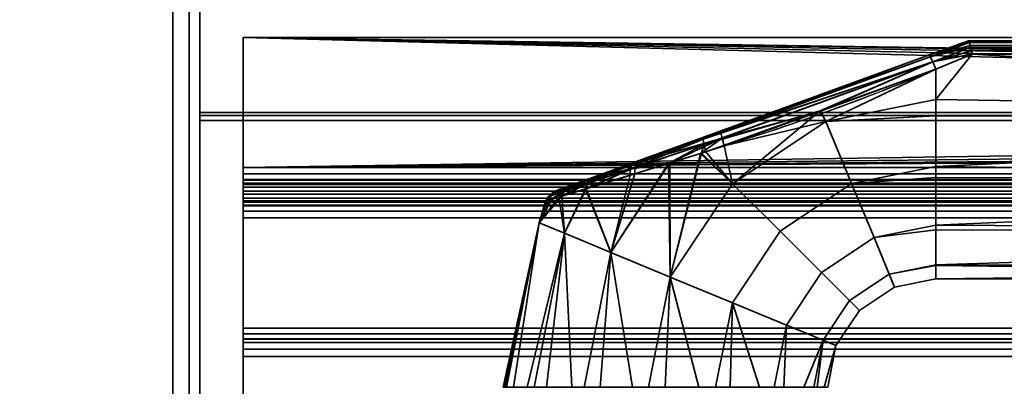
# Model space of a CAD drawing. Header units: millimetres. Extents: x -493 to 6693, y -115 to 135.
# Tile 150 of 256: x -314 to -223, y 39 to 73. Entities that reach past the tile are written whole.
import ezdxf

# ---------------------------------------------------------------- set-up
doc = ezdxf.new("R2010")
doc.units = ezdxf.units.MM
doc.layers.add('151', color=7, linetype='Continuous', true_color=0xffffff)

# ---------------------------------------------------------------- blocks, each defined once
blk = doc.blocks.new('UG_SURFACE_001')
at = {"layer": '151', "color": 252, "linetype": 'Continuous', "lineweight": 35}
for points in [[(492.5, -15, 2200.25), (492.5, 125, 2200.25), (-492.5, 125, 2200.25), (-492.5, -15, 2200.25)], [(-342.5, -15, 2050.25), (-342.5, 125, 2050.25), (342.5, 125, 2050.25), (342.5, -15, 2050.25)]]:
    blk.add_3dface(points, dxfattribs=at)
blk = doc.blocks.new('UG_SURFACE_080')
at = {"layer": '151', "color": 254, "linetype": 'Continuous', "lineweight": 35}
for points in [[(-229.684, 69.659, 1116.438), (-226, 71, 1115.949), (-226, 71, 1092.051), (-229.684, 69.659, 1091.562)], [(-225.93, 70.888, 1116.66), (-225.998, 71, 1116), (-229.684, 69.659, 1116.438)], [(-225.998, 71, 1116), (-226, 71, 1115.949), (-229.684, 69.659, 1116.438)], [(-229.684, 69.659, 1091.562), (-225.998, 71, 1092), (-225.93, 70.888, 1091.34)], [(-229.684, 69.659, 1091.562), (-226, 71, 1092.051), (-225.998, 71, 1092)], [(-131, 71, 1116), (-131, 71, 1092), (-226, 71, 1092.051), (-226, 71, 1115.949)], [(-131, 71, 1092), (-225.998, 71, 1092), (-226, 71, 1092.051)], [(-226, 71, 1115.949), (-225.998, 71, 1116), (-131, 71, 1116)], [(-131, 71, 1116), (-225.998, 71, 1116), (-225.93, 70.888, 1116.66)], [(-225.93, 70.888, 1091.34), (-225.998, 71, 1092), (-131, 71, 1092)], [(-225.93, 70.888, 1116.66), (-225.919, 70.853, 1116.723), (-131, 71, 1116)], [(-131, 71, 1092), (-225.919, 70.853, 1091.277), (-225.93, 70.888, 1091.34)], [(-131, 71, 1116), (-225.919, 70.853, 1116.723), (-225.913, 70.835, 1116.757)], [(-225.913, 70.835, 1091.243), (-225.919, 70.853, 1091.277), (-131, 71, 1092)], [(-225.913, 70.835, 1116.757), (-131, 70.847, 1116.764), (-131, 71, 1116)], [(-131, 71, 1092), (-131, 70.847, 1091.236), (-225.913, 70.835, 1091.243)], [(-225.919, 70.853, 1116.723), (-225.93, 70.888, 1116.66), (-229.684, 69.659, 1116.438)], [(-229.684, 69.659, 1091.562), (-225.93, 70.888, 1091.34), (-225.919, 70.853, 1091.277)], [(-229.684, 69.659, 1116.438), (-229.54, 69.517, 1117.27), (-225.919, 70.853, 1116.723)], [(-225.919, 70.853, 1091.277), (-229.54, 69.517, 1090.73), (-229.684, 69.659, 1091.562)], [(-225.913, 70.835, 1116.757), (-225.919, 70.853, 1116.723), (-229.54, 69.517, 1117.27)], [(-229.54, 69.517, 1090.73), (-225.919, 70.853, 1091.277), (-225.913, 70.835, 1091.243)], [(-225.831, 70.566, 1117.244), (-225.913, 70.835, 1116.757), (-229.54, 69.517, 1117.27)], [(-229.54, 69.517, 1090.73), (-225.913, 70.835, 1091.243), (-225.831, 70.566, 1090.757)], [(-225.794, 70.416, 1117.379), (-225.831, 70.566, 1117.244), (-229.54, 69.517, 1117.27)], [(-229.54, 69.517, 1090.73), (-225.831, 70.566, 1090.757), (-225.794, 70.416, 1090.621)], [(-229.54, 69.517, 1117.27), (-229.297, 69.056, 1117.949), (-225.794, 70.416, 1117.379)], [(-225.794, 70.416, 1090.621), (-229.297, 69.056, 1090.051), (-229.54, 69.517, 1090.73)], [(-225.79, 70.399, 1117.393), (-225.794, 70.416, 1117.379), (-229.297, 69.056, 1117.949)], [(-229.297, 69.056, 1090.051), (-225.794, 70.416, 1090.621), (-225.79, 70.399, 1090.607)], [(-225.711, 70.067, 1117.692), (-225.79, 70.399, 1117.393), (-229.297, 69.056, 1117.949)], [(-229.297, 69.056, 1090.051), (-225.79, 70.399, 1090.607), (-225.711, 70.067, 1090.308)], [(-229.297, 69.056, 1117.949), (-225.65, 69.783, 1117.84), (-225.711, 70.067, 1117.692)], [(-225.711, 70.067, 1090.308), (-225.65, 69.783, 1090.16), (-229.297, 69.056, 1090.051)], [(-131, 70.846, 1116.768), (-131, 70.847, 1116.764), (-225.913, 70.835, 1116.757)], [(-225.831, 70.566, 1090.757), (-225.913, 70.835, 1091.243), (-131, 70.847, 1091.236)], [(-131, 70.846, 1116.768), (-225.913, 70.835, 1116.757), (-225.831, 70.566, 1117.244)], [(-131, 70.847, 1091.236), (-225.794, 70.416, 1090.621), (-225.831, 70.566, 1090.757)], [(-225.831, 70.566, 1117.244), (-225.794, 70.416, 1117.379), (-131, 70.846, 1116.768)], [(-225.79, 70.399, 1090.607), (-225.794, 70.416, 1090.621), (-131, 70.847, 1091.236)], [(-131, 70.846, 1116.768), (-225.794, 70.416, 1117.379), (-225.79, 70.399, 1117.393)], [(-131, 70.847, 1091.236), (-131, 70.846, 1091.232), (-225.79, 70.399, 1090.607)], [(-225.79, 70.399, 1117.393), (-131, 70.415, 1117.411), (-131, 70.846, 1116.768)], [(-131, 70.846, 1091.232), (-131, 70.415, 1090.589), (-225.79, 70.399, 1090.607)], [(-131, 70.41, 1117.419), (-131, 70.415, 1117.411), (-225.79, 70.399, 1117.393)], [(-225.711, 70.067, 1090.308), (-225.79, 70.399, 1090.607), (-131, 70.415, 1090.589)], [(-131, 70.41, 1117.419), (-225.79, 70.399, 1117.393), (-225.711, 70.067, 1117.692)], [(-131, 70.415, 1090.589), (-225.65, 69.783, 1090.16), (-225.711, 70.067, 1090.308)], [(-225.711, 70.067, 1117.692), (-225.65, 69.783, 1117.84), (-131, 70.41, 1117.419)], [(-225.647, 69.769, 1090.154), (-225.65, 69.783, 1090.16), (-131, 70.415, 1090.589)], [(-131, 70.41, 1117.419), (-225.65, 69.783, 1117.84), (-225.647, 69.769, 1117.846)], [(-131, 70.415, 1090.589), (-131, 70.41, 1090.581), (-225.647, 69.769, 1090.154)], [(-225.647, 69.769, 1117.846), (-131, 69.769, 1117.846), (-131, 70.41, 1117.419)], [(-131, 70.41, 1090.581), (-131, 69.769, 1090.154), (-225.647, 69.769, 1090.154)], [(-229.54, 69.517, 1090.73), (-250.513, 61.9, 1091.085), (-250.451, 62.1, 1091.876)], [(-250.513, 61.9, 1091.085), (-229.54, 69.517, 1090.73), (-229.297, 69.056, 1090.051)], [(-250.451, 62.1, 1091.876), (-229.684, 69.659, 1091.562), (-229.54, 69.517, 1090.73)], [(-248.834, 62.689, 1116.361), (-229.684, 69.659, 1116.438), (-229.684, 69.659, 1091.562), (-250.451, 62.1, 1091.876)], [(-229.297, 69.056, 1117.949), (-229.54, 69.517, 1117.27), (-248.864, 62.488, 1117.182)], [(-248.834, 62.689, 1116.361), (-248.864, 62.488, 1117.182), (-229.54, 69.517, 1117.27)], [(-229.54, 69.517, 1117.27), (-229.684, 69.659, 1116.438), (-248.834, 62.689, 1116.361)], [(-225.647, 69.769, 1117.846), (-225.65, 69.783, 1117.84), (-229.297, 69.056, 1117.949)], [(-229.297, 69.056, 1090.051), (-225.65, 69.783, 1090.16), (-225.647, 69.769, 1090.154)], [(-229.297, 69.056, 1117.949), (-229, 68.361, 1118.352), (-225.647, 69.769, 1117.846)], [(-225.647, 69.769, 1090.154), (-229, 68.361, 1089.648), (-229.297, 69.056, 1090.051)], [(-131, 64.025, 1089), (-229, 65.568, 1089.082), (-225.647, 69.769, 1090.154)], [(-229, 65.568, 1089.082), (-229, 68.361, 1089.648), (-225.647, 69.769, 1090.154)], [(-225.647, 69.769, 1117.846), (-229, 65.568, 1118.918), (-131, 64.025, 1119)], [(-225.647, 69.769, 1117.846), (-229, 68.361, 1118.352), (-229, 65.568, 1118.918)], [(-131, 64.025, 1119), (-131, 69.769, 1117.846), (-225.647, 69.769, 1117.846)], [(-225.647, 69.769, 1090.154), (-131, 69.769, 1090.154), (-131, 64.025, 1089)], [(-229.297, 69.056, 1090.051), (-250.449, 61.419, 1090.427), (-250.513, 61.9, 1091.085)], [(-250.449, 61.419, 1090.427), (-229.297, 69.056, 1090.051), (-239.691, 64.529, 1089.831)], [(-248.864, 62.488, 1117.182), (-248.767, 61.986, 1117.857), (-229.297, 69.056, 1117.949)], [(-229.297, 69.056, 1117.949), (-248.767, 61.986, 1117.857), (-239.655, 64.501, 1118.304)], [(-229.297, 69.056, 1090.051), (-229, 68.361, 1089.648), (-239.691, 64.529, 1089.831)], [(-239.167, 63.546, 1089.082), (-239.691, 64.529, 1089.831), (-229, 68.361, 1089.648)], [(-239.655, 64.501, 1118.304), (-229, 68.361, 1118.352), (-229.297, 69.056, 1117.949)], [(-229, 68.361, 1118.352), (-239.655, 64.501, 1118.304), (-239.167, 63.546, 1118.918)], [(-229, 68.361, 1089.648), (-229, 65.568, 1089.082), (-239.167, 63.546, 1089.082)], [(-239.167, 63.546, 1118.918), (-229, 65.568, 1118.918), (-229, 68.361, 1118.352)], [(-239.167, 63.546, 1089.082), (-229, 65.568, 1089.082), (-229, 64.051, 1089.242)], [(-229, 64.051, 1118.758), (-229, 65.568, 1118.918), (-239.167, 63.546, 1118.918)], [(-131, 64.025, 1089), (-229, 64.051, 1089.242), (-229, 65.568, 1089.082)], [(-229, 65.568, 1118.918), (-229, 64.051, 1118.758), (-131, 64.025, 1119)], [(-239.691, 64.529, 1089.831), (-250.272, 60.737, 1090.011), (-250.449, 61.419, 1090.427)], [(-247.786, 57.786, 1089.082), (-250.272, 60.737, 1090.011), (-239.691, 64.529, 1089.831)], [(-248.767, 61.986, 1117.857), (-248.559, 61.275, 1118.263), (-239.655, 64.501, 1118.304)], [(-239.167, 63.546, 1118.918), (-239.655, 64.501, 1118.304), (-248.559, 61.275, 1118.263)], [(-239.691, 64.529, 1089.831), (-239.167, 63.546, 1089.082), (-247.786, 57.786, 1089.082)], [(-239.167, 63.546, 1118.918), (-236.793, 57.815, 1118.266), (-229, 59.365, 1118.266), (-229, 64.051, 1118.758)], [(-229, 64.051, 1089.242), (-229, 59.365, 1089.734), (-236.793, 57.815, 1089.734), (-239.167, 63.546, 1089.082)], [(-131, 64.025, 1119), (-229, 64.051, 1118.758), (-229, 59.365, 1118.266)], [(-229, 59.365, 1089.734), (-229, 64.051, 1089.242), (-131, 64.025, 1089)], [(-229, 59.365, 1118.266), (-131, 58.277, 1117.865), (-131, 64.025, 1119)], [(-131, 64.025, 1089), (-131, 58.277, 1090.135), (-229, 59.365, 1089.734)], [(-248.559, 61.275, 1118.263), (-247.786, 57.786, 1118.918), (-239.167, 63.546, 1118.918)], [(-236.793, 57.815, 1089.734), (-243.4, 53.4, 1089.734), (-247.786, 57.786, 1089.082), (-239.167, 63.546, 1089.082)], [(-239.167, 63.546, 1118.918), (-247.786, 57.786, 1118.918), (-243.4, 53.4, 1118.266), (-236.793, 57.815, 1118.266)], [(-260.598, 58.407, 1111.613), (-256.515, 59.894, 1114.336), (-248.834, 62.689, 1116.361), (-256.899, 59.754, 1093.847)], [(-250.513, 61.9, 1091.085), (-250.449, 61.419, 1090.427), (-257.244, 59.141, 1092.691)], [(-257.244, 59.141, 1092.691), (-257.125, 59.546, 1093.233), (-250.513, 61.9, 1091.085)], [(-250.513, 61.9, 1091.085), (-257.125, 59.546, 1093.233), (-256.899, 59.754, 1093.847)], [(-248.834, 62.689, 1116.361), (-250.451, 62.1, 1091.876), (-256.899, 59.754, 1093.847)], [(-256.899, 59.754, 1093.847), (-250.451, 62.1, 1091.876), (-250.513, 61.9, 1091.085)], [(-248.767, 61.986, 1117.857), (-256.836, 59.278, 1115.516), (-253.592, 59.716, 1116.839)], [(-256.729, 59.687, 1114.964), (-256.836, 59.278, 1115.516), (-248.767, 61.986, 1117.857)], [(-256.515, 59.894, 1114.336), (-256.729, 59.687, 1114.964), (-248.864, 62.488, 1117.182)], [(-248.767, 61.986, 1117.857), (-248.864, 62.488, 1117.182), (-256.729, 59.687, 1114.964)], [(-248.864, 62.488, 1117.182), (-248.834, 62.689, 1116.361), (-256.515, 59.894, 1114.336)], [(-253.592, 59.716, 1116.839), (-250.761, 60.593, 1117.64), (-248.767, 61.986, 1117.857)], [(-250.761, 60.593, 1117.64), (-248.559, 61.275, 1118.263), (-248.767, 61.986, 1117.857)], [(-257.244, 59.141, 1092.691), (-250.449, 61.419, 1090.427), (-253.726, 59.671, 1091.138)], [(-250.651, 60.62, 1090.135), (-253.726, 59.671, 1091.138), (-250.449, 61.419, 1090.427)], [(-248.559, 61.275, 1118.263), (-250.761, 60.593, 1117.64), (-247.786, 57.786, 1118.918)], [(-250.449, 61.419, 1090.427), (-250.272, 60.737, 1090.011), (-250.651, 60.62, 1090.135)], [(-253.546, 49.167, 1089.082), (-253.726, 59.671, 1091.138), (-250.651, 60.62, 1090.135)], [(-250.761, 60.593, 1117.64), (-253.592, 59.716, 1116.839), (-253.546, 49.167, 1118.918)], [(-250.651, 60.62, 1090.135), (-247.786, 57.786, 1089.082), (-253.546, 49.167, 1089.082)], [(-253.546, 49.167, 1118.918), (-247.786, 57.786, 1118.918), (-250.761, 60.593, 1117.64)], [(-247.786, 57.786, 1089.082), (-250.651, 60.62, 1090.135), (-250.272, 60.737, 1090.011)], [(-256.899, 59.754, 1093.847), (-262.619, 57.672, 1109.074), (-260.598, 58.407, 1111.613)], [(-262.619, 57.672, 1109.074), (-256.899, 59.754, 1093.847), (-260.654, 58.387, 1096.441)], [(-261.387, 57.308, 1095.278), (-261.25, 57.795, 1095.602), (-257.244, 59.141, 1092.691)], [(-257.244, 59.141, 1092.691), (-257.241, 58.586, 1092.285), (-261.387, 57.308, 1095.278)], [(-261.325, 57.327, 1112.784), (-256.82, 58.716, 1115.926), (-256.836, 59.278, 1115.516)], [(-256.836, 59.278, 1115.516), (-261.191, 57.815, 1112.458), (-261.325, 57.327, 1112.784)], [(-257.125, 59.546, 1093.233), (-257.244, 59.141, 1092.691), (-261.25, 57.795, 1095.602)], [(-261.25, 57.795, 1095.602), (-260.999, 58.166, 1096.001), (-257.125, 59.546, 1093.233)], [(-260.941, 58.186, 1112.056), (-261.191, 57.815, 1112.458), (-256.836, 59.278, 1115.516)], [(-257.125, 59.546, 1093.233), (-260.999, 58.166, 1096.001), (-260.654, 58.387, 1096.441)], [(-260.598, 58.407, 1111.613), (-260.941, 58.186, 1112.056), (-256.729, 59.687, 1114.964)], [(-256.836, 59.278, 1115.516), (-256.729, 59.687, 1114.964), (-260.941, 58.186, 1112.056)], [(-260.654, 58.387, 1096.441), (-256.899, 59.754, 1093.847), (-257.125, 59.546, 1093.233)], [(-256.729, 59.687, 1114.964), (-256.515, 59.894, 1114.336), (-260.598, 58.407, 1111.613)], [(-259.026, 51.437, 1116.99), (-253.592, 59.716, 1116.839), (-256.82, 58.716, 1115.926)], [(-253.592, 59.716, 1116.839), (-259.026, 51.437, 1116.99), (-253.546, 49.167, 1118.918)], [(-253.546, 49.167, 1089.082), (-259.026, 51.437, 1091.01), (-253.726, 59.671, 1091.138)], [(-257.241, 58.586, 1092.285), (-253.726, 59.671, 1091.138), (-259.026, 51.437, 1091.01)], [(-253.726, 59.671, 1091.138), (-257.241, 58.586, 1092.285), (-257.244, 59.141, 1092.691)], [(-256.836, 59.278, 1115.516), (-256.82, 58.716, 1115.926), (-253.592, 59.716, 1116.839)], [(-236.793, 57.815, 1089.734), (-229, 59.365, 1089.734), (-229, 58.376, 1090.305)], [(-229, 58.376, 1117.695), (-229, 59.365, 1118.266), (-236.793, 57.815, 1118.266)], [(-131, 58.277, 1090.135), (-229, 58.376, 1090.305), (-229, 59.365, 1089.734)], [(-229, 59.365, 1118.266), (-229, 58.376, 1117.695), (-131, 58.277, 1117.865)], [(-260.654, 58.387, 1096.441), (-262.872, 57.58, 1099.384), (-263.967, 57.181, 1102.998), (-263.758, 57.257, 1106.238)], [(-263.758, 57.257, 1106.238), (-262.619, 57.672, 1109.074), (-260.654, 58.387, 1096.441)], [(-262.872, 57.58, 1099.384), (-260.654, 58.387, 1096.441), (-260.999, 58.166, 1096.001)], [(-260.941, 58.186, 1112.056), (-260.598, 58.407, 1111.613), (-262.619, 57.672, 1109.074)], [(-261.387, 57.308, 1095.278), (-257.241, 58.586, 1092.285), (-259.026, 51.437, 1091.01)], [(-259.026, 51.437, 1116.99), (-256.82, 58.716, 1115.926), (-261.325, 57.327, 1112.784)], [(-236.793, 57.815, 1118.266), (-234.726, 52.824, 1115.147), (-229, 53.963, 1115.147), (-229, 58.376, 1117.695)], [(-229, 58.376, 1090.305), (-229, 53.963, 1092.853), (-234.726, 52.824, 1092.853), (-236.793, 57.815, 1089.734)], [(-131, 58.277, 1117.865), (-229, 58.376, 1117.695), (-229, 53.963, 1115.147)], [(-229, 53.963, 1092.853), (-229, 58.376, 1090.305), (-131, 58.277, 1090.135)], [(-229, 53.963, 1115.147), (-131, 53.402, 1114.615), (-131, 58.277, 1117.865)], [(-131, 58.277, 1090.135), (-131, 53.402, 1093.385), (-229, 53.963, 1092.853)], [(-263.291, 57.348, 1099.121), (-263.628, 56.992, 1098.879), (-264.805, 56.594, 1102.889)], [(-264.805, 56.594, 1102.889), (-264.425, 56.943, 1102.941), (-263.291, 57.348, 1099.121)], [(-263.291, 57.348, 1099.121), (-264.425, 56.943, 1102.941), (-263.967, 57.181, 1102.998)], [(-263.758, 57.257, 1106.238), (-264.209, 57.02, 1106.364), (-263.03, 57.441, 1109.363)], [(-263.357, 57.084, 1109.63), (-263.03, 57.441, 1109.363), (-264.209, 57.02, 1106.364)], [(-263.967, 57.181, 1102.998), (-262.872, 57.58, 1099.384), (-263.291, 57.348, 1099.121)], [(-263.858, 56.541, 1098.674), (-263.628, 56.992, 1098.879), (-261.25, 57.795, 1095.602)], [(-261.25, 57.795, 1095.602), (-261.387, 57.308, 1095.278), (-263.858, 56.541, 1098.674)], [(-263.03, 57.441, 1109.363), (-262.619, 57.672, 1109.074), (-263.758, 57.257, 1106.238)], [(-260.999, 58.166, 1096.001), (-261.25, 57.795, 1095.602), (-263.628, 56.992, 1098.879)], [(-263.628, 56.992, 1098.879), (-263.291, 57.348, 1099.121), (-260.999, 58.166, 1096.001)], [(-263.576, 56.629, 1109.854), (-261.325, 57.327, 1112.784), (-261.191, 57.815, 1112.458)], [(-261.191, 57.815, 1112.458), (-263.357, 57.084, 1109.63), (-263.576, 56.629, 1109.854)], [(-263.308, 53.211, 1112.817), (-261.325, 57.327, 1112.784), (-263.576, 56.629, 1109.854)], [(-263.03, 57.441, 1109.363), (-263.357, 57.084, 1109.63), (-261.191, 57.815, 1112.458)], [(-261.325, 57.327, 1112.784), (-263.308, 53.211, 1112.817), (-259.026, 51.437, 1116.99)], [(-260.999, 58.166, 1096.001), (-263.291, 57.348, 1099.121), (-262.872, 57.58, 1099.384)], [(-262.619, 57.672, 1109.074), (-263.03, 57.441, 1109.363), (-260.941, 58.186, 1112.056)], [(-261.191, 57.815, 1112.458), (-260.941, 58.186, 1112.056), (-263.03, 57.441, 1109.363)], [(-243.4, 53.4, 1089.734), (-247.815, 46.793, 1089.734), (-253.546, 49.167, 1089.082), (-247.786, 57.786, 1089.082)], [(-247.786, 57.786, 1118.918), (-253.546, 49.167, 1118.918), (-247.815, 46.793, 1118.266), (-243.4, 53.4, 1118.266)], [(-234.726, 52.824, 1092.853), (-239.58, 49.58, 1092.853), (-243.4, 53.4, 1089.734), (-236.793, 57.815, 1089.734)], [(-236.793, 57.815, 1118.266), (-243.4, 53.4, 1118.266), (-239.58, 49.58, 1115.147), (-234.726, 52.824, 1115.147)], [(-265.652, 54.182, 1107.119), (-263.308, 53.211, 1112.817), (-263.576, 56.629, 1109.854)], [(-263.576, 56.629, 1109.854), (-264.647, 56.295, 1107.104), (-265.652, 54.182, 1107.119)], [(-265.652, 54.182, 1100.881), (-264.516, 56.335, 1100.914), (-263.858, 56.541, 1098.674)], [(-263.858, 56.541, 1098.674), (-263.308, 53.211, 1095.183), (-265.652, 54.182, 1100.881)], [(-265.084, 56.158, 1102.843), (-264.85, 56.231, 1106.582), (-264.581, 56.67, 1106.481)], [(-264.581, 56.67, 1106.481), (-264.805, 56.594, 1102.889), (-265.084, 56.158, 1102.843)], [(-264.516, 56.335, 1100.914), (-265.084, 56.158, 1102.843), (-264.805, 56.594, 1102.889)], [(-264.581, 56.67, 1106.481), (-264.85, 56.231, 1106.582), (-264.647, 56.295, 1107.104)], [(-264.516, 56.335, 1100.914), (-264.805, 56.594, 1102.889), (-263.628, 56.992, 1098.879)], [(-264.425, 56.943, 1102.941), (-264.805, 56.594, 1102.889), (-264.581, 56.67, 1106.481)], [(-263.357, 57.084, 1109.63), (-264.581, 56.67, 1106.481), (-264.647, 56.295, 1107.104)], [(-264.647, 56.295, 1107.104), (-263.576, 56.629, 1109.854), (-263.357, 57.084, 1109.63)], [(-264.209, 57.02, 1106.364), (-264.581, 56.67, 1106.481), (-263.357, 57.084, 1109.63)], [(-264.581, 56.67, 1106.481), (-264.209, 57.02, 1106.364), (-264.425, 56.943, 1102.941)], [(-263.628, 56.992, 1098.879), (-263.858, 56.541, 1098.674), (-264.516, 56.335, 1100.914)], [(-263.967, 57.181, 1102.998), (-264.425, 56.943, 1102.941), (-264.209, 57.02, 1106.364)], [(-264.209, 57.02, 1106.364), (-263.758, 57.257, 1106.238), (-263.967, 57.181, 1102.998)], [(-263.858, 56.541, 1098.674), (-261.387, 57.308, 1095.278), (-263.308, 53.211, 1095.183)], [(-259.026, 51.437, 1091.01), (-263.308, 53.211, 1095.183), (-261.387, 57.308, 1095.278)], [(-265.084, 56.158, 1102.843), (-264.516, 56.335, 1100.914), (-265.652, 54.182, 1100.881)], [(-265.652, 54.182, 1107.119), (-264.647, 56.295, 1107.104), (-264.85, 56.231, 1106.582)], [(-265.652, 54.182, 1107.119), (-264.85, 56.231, 1106.582), (-265.084, 56.158, 1102.843)], [(-265.084, 56.158, 1102.843), (-265.652, 54.182, 1100.881), (-265.652, 54.182, 1107.119)], [(-265.652, 54.182, 1100.881), (-268.672, 39, 1100.881), (-269, 39, 1104)], [(-269, 39, 1104), (-265.652, 54.182, 1107.119), (-265.652, 54.182, 1100.881)], [(-269, 39, 1104), (-268.836, 39, 1105.559), (-265.652, 54.182, 1107.119)], [(-268.836, 39, 1105.559), (-268.672, 39, 1107.119), (-265.652, 54.182, 1107.119)], [(-263.308, 53.211, 1112.817), (-265.652, 54.182, 1107.119), (-268.672, 39, 1107.119), (-266.766, 39, 1111.4)], [(-268.041, 39, 1099.465), (-268.672, 39, 1100.881), (-265.652, 54.182, 1100.881)], [(-265.652, 54.182, 1100.881), (-263.308, 53.211, 1095.183), (-266.135, 39, 1095.183), (-268.041, 39, 1099.465)], [(-234.726, 52.824, 1092.853), (-229, 53.963, 1092.853), (-229, 53.516, 1093.467)], [(-229, 53.516, 1114.532), (-229, 53.963, 1115.147), (-234.726, 52.824, 1115.147)], [(-131, 53.402, 1093.385), (-229, 53.516, 1093.467), (-229, 53.963, 1092.853)], [(-229, 53.963, 1115.147), (-229, 53.516, 1114.532), (-131, 53.402, 1114.615)], [(-266.766, 39, 1111.4), (-266.135, 39, 1112.817), (-263.308, 53.211, 1112.817)], [(-263.308, 53.211, 1112.817), (-266.135, 39, 1112.817), (-262.652, 39, 1115.953)], [(-264.983, 39, 1094.146), (-266.135, 39, 1095.183), (-263.308, 53.211, 1095.183)], [(-263.308, 53.211, 1095.183), (-259.026, 51.437, 1091.01), (-261.5, 39, 1091.01), (-264.983, 39, 1094.146)], [(-262.652, 39, 1115.953), (-261.5, 39, 1116.99), (-259.026, 51.437, 1116.99), (-263.308, 53.211, 1112.817)], [(-239.58, 49.58, 1092.853), (-242.824, 44.726, 1092.853), (-247.815, 46.793, 1089.734), (-243.4, 53.4, 1089.734)], [(-243.4, 53.4, 1118.266), (-247.815, 46.793, 1118.266), (-242.824, 44.726, 1115.147), (-239.58, 49.58, 1115.147)], [(-233.323, 49.437, 1097.899), (-236.988, 46.988, 1097.899), (-239.58, 49.58, 1092.853), (-234.726, 52.824, 1092.853)], [(-234.726, 52.824, 1115.147), (-239.58, 49.58, 1115.147), (-236.988, 46.988, 1110.101), (-233.323, 49.437, 1110.101)], [(-234.726, 52.824, 1115.147), (-233.323, 49.437, 1110.101), (-229, 50.297, 1110.101), (-229, 53.516, 1114.532)], [(-229, 53.516, 1093.467), (-229, 50.297, 1097.899), (-233.323, 49.437, 1097.899), (-234.726, 52.824, 1092.853)], [(-131, 53.402, 1114.615), (-229, 53.516, 1114.532), (-229, 50.297, 1110.101)], [(-229, 50.297, 1097.899), (-229, 53.516, 1093.467), (-131, 53.402, 1093.385)], [(-229, 50.297, 1110.101), (-131, 50.144, 1109.746), (-131, 53.402, 1114.615)], [(-229, 50.297, 1097.899), (-131, 53.402, 1093.385), (-131, 50.144, 1098.254)], [(-259.026, 51.437, 1116.99), (-261.5, 39, 1116.99), (-257.043, 39, 1118.439)], [(-260.025, 39, 1090.53), (-261.5, 39, 1091.01), (-259.026, 51.437, 1091.01)], [(-259.026, 51.437, 1091.01), (-253.546, 49.167, 1089.082), (-255.568, 39, 1089.082), (-260.025, 39, 1090.53)], [(-257.043, 39, 1118.439), (-255.568, 39, 1118.918), (-253.546, 49.167, 1118.918), (-259.026, 51.437, 1116.99)], [(-233.323, 49.437, 1097.899), (-229, 50.297, 1097.899), (-229, 50.218, 1098.27)], [(-229, 50.218, 1109.73), (-229, 50.297, 1110.101), (-233.323, 49.437, 1110.101)], [(-233.323, 49.437, 1110.101), (-232.827, 48.239, 1104), (-229, 49, 1104), (-229, 50.218, 1109.73)], [(-229, 50.218, 1098.27), (-229, 49, 1104), (-232.827, 48.239, 1104), (-233.323, 49.437, 1097.899)], [(-131, 50.144, 1098.254), (-229, 50.218, 1098.27), (-229, 50.297, 1097.899)], [(-229, 50.297, 1110.101), (-229, 50.218, 1109.73), (-131, 50.144, 1109.746)], [(-131, 50.144, 1109.746), (-229, 50.218, 1109.73), (-229, 49, 1104)], [(-131, 49, 1104), (-229, 49, 1104), (-229, 50.218, 1098.27)], [(-229, 50.218, 1098.27), (-131, 50.144, 1098.254), (-131, 49, 1104)], [(-229, 49, 1104), (-131, 49, 1104), (-131, 50.144, 1109.746)], [(-253.546, 49.167, 1118.918), (-255.568, 39, 1118.918), (-250.907, 39, 1118.428)], [(-254.026, 39, 1089.244), (-255.568, 39, 1089.082), (-253.546, 49.167, 1089.082)], [(-253.546, 49.167, 1089.082), (-247.815, 46.793, 1089.734), (-249.365, 39, 1089.734), (-254.026, 39, 1089.244)], [(-250.907, 39, 1118.428), (-249.365, 39, 1118.266), (-247.815, 46.793, 1118.266), (-253.546, 49.167, 1118.918)], [(-236.988, 46.988, 1097.899), (-239.437, 43.323, 1097.899), (-242.824, 44.726, 1092.853), (-239.58, 49.58, 1092.853)], [(-239.58, 49.58, 1115.147), (-242.824, 44.726, 1115.147), (-239.437, 43.323, 1110.101), (-236.988, 46.988, 1110.101)], [(-232.827, 48.239, 1104), (-236.071, 46.071, 1104), (-236.988, 46.988, 1097.899), (-233.323, 49.437, 1097.899)], [(-233.323, 49.437, 1110.101), (-236.988, 46.988, 1110.101), (-236.071, 46.071, 1104), (-232.827, 48.239, 1104)], [(-247.815, 46.793, 1118.266), (-249.365, 39, 1118.266), (-245.306, 39, 1115.923)], [(-248.022, 39, 1090.51), (-249.365, 39, 1089.734), (-247.815, 46.793, 1089.734)], [(-247.815, 46.793, 1089.734), (-242.824, 44.726, 1092.853), (-243.963, 39, 1092.853), (-248.022, 39, 1090.51)], [(-245.306, 39, 1115.923), (-243.963, 39, 1115.147), (-242.824, 44.726, 1115.147), (-247.815, 46.793, 1118.266)], [(-236.071, 46.071, 1104), (-238.239, 42.827, 1104), (-239.437, 43.323, 1097.899), (-236.988, 46.988, 1097.899)], [(-236.988, 46.988, 1110.101), (-239.437, 43.323, 1110.101), (-238.239, 42.827, 1104), (-236.071, 46.071, 1104)], [(-239.437, 43.323, 1110.101), (-242.824, 44.726, 1115.147), (-243.963, 39, 1115.147), (-241.208, 39, 1111.356)], [(-243.052, 39, 1094.107), (-243.963, 39, 1092.853), (-242.824, 44.726, 1092.853)], [(-242.824, 44.726, 1092.853), (-239.437, 43.323, 1097.899), (-240.297, 39, 1097.899), (-243.052, 39, 1094.107)], [(-241.208, 39, 1111.356), (-240.297, 39, 1110.101), (-239.437, 43.323, 1110.101)], [(-238.239, 42.827, 1104), (-239.437, 43.323, 1110.101), (-240.297, 39, 1110.101), (-239.322, 39, 1105.517)], [(-239.974, 39, 1099.416), (-240.297, 39, 1097.899), (-239.437, 43.323, 1097.899)], [(-239.437, 43.323, 1097.899), (-238.239, 42.827, 1104), (-239, 39, 1104), (-239.974, 39, 1099.416)], [(-239.322, 39, 1105.517), (-239, 39, 1104), (-238.239, 42.827, 1104)]]:
    blk.add_3dface(points, dxfattribs=at)
blk = doc.blocks.new('UG_SURFACE_146')
at = {"layer": '151', "color": 252, "linetype": 'Continuous', "lineweight": 35}
for points in [[(297, 94.189, -1.975), (-297, 94.189, -1.975), (-297, 64.383, 7.137), (297, 64.383, 7.137)], [(-297, 64.383, 7.137), (-297, 94.189, -1.975), (-297, 93.896, -2.932), (-297, 64.091, 6.181)], [(297, 93.896, -2.932), (297, 64.091, 6.181), (-297, 64.091, 6.181), (-297, 93.896, -2.932)], [(-297, 63.629, 7.25), (297, 63.629, 7.25), (297, 64.383, 7.137), (-297, 64.383, 7.137)], [(-297, 64.091, 6.181), (-297, 63.629, 6.25), (-297, 63.629, 7.25), (-297, 64.383, 7.137)], [(-297, 64.091, 6.181), (297, 64.091, 6.181), (297, 63.629, 6.25), (-297, 63.629, 6.25)], [(297, 63.629, 7.25), (-297, 63.629, 7.25), (-297, 6.5, 7.25), (297, 6.5, 7.25)], [(297, 63.629, 6.25), (297, 6.5, 6.25), (-297, 6.5, 6.25), (-297, 63.629, 6.25)], [(-297, 63.629, 6.25), (-297, 6.5, 6.25), (-297, 6.5, 7.25), (-297, 63.629, 7.25)]]:
    blk.add_3dface(points, dxfattribs=at)
blk = doc.blocks.new('UG_SURFACE_147')
at = {"layer": '151', "color": 252, "linetype": 'Continuous', "lineweight": 35}
for points in [[(-293, 59.292, -7.25), (-293, 71.312, -7.25), (-293, 71.312, -8.75), (-293, 59.292, -8.75)], [(293, 71.312, -8.75), (-293, 71.312, -8.75), (-293, 71.312, -7.25), (293, 71.312, -7.25)], [(-293, 71.312, -7.25), (-1.22, 66.741, -7.25), (0, 67, -7.25)], [(-293, 71.312, -7.25), (-2.853, 64.927, -7.25), (-2.229, 66.007, -7.25)], [(-2.229, 66.007, -7.25), (-1.22, 66.741, -7.25), (-293, 71.312, -7.25)], [(0, 67, -7.25), (293, 71.312, -7.25), (-293, 71.312, -7.25)], [(-293, 71.312, -7.25), (-293, 59.292, -7.25), (-2.598, 62.5, -7.25), (-2.984, 63.686, -7.25)], [(-2.984, 63.686, -7.25), (-2.853, 64.927, -7.25), (-293, 71.312, -7.25)], [(-293, 59.292, -8.75), (-293, 71.312, -8.75), (-2.853, 64.927, -8.75), (-2.984, 63.686, -8.75)], [(-293, 71.312, -8.75), (0, 67, -8.75), (-1.22, 66.741, -8.75)], [(0, 67, -8.75), (-293, 71.312, -8.75), (293, 71.312, -8.75)], [(-1.22, 66.741, -8.75), (-2.229, 66.007, -8.75), (-293, 71.312, -8.75)], [(-2.229, 66.007, -8.75), (-2.853, 64.927, -8.75), (-293, 71.312, -8.75)], [(-2.984, 63.686, -8.75), (-2.598, 62.5, -8.75), (-293, 59.292, -8.75)], [(-1.763, 61.573, -7.25), (-2.598, 62.5, -7.25), (-293, 59.292, -7.25)], [(-293, 59.292, -8.75), (-2.598, 62.5, -8.75), (-1.763, 61.573, -8.75)], [(-293, 59.292, -7.25), (-0.624, 61.066, -7.25), (-1.763, 61.573, -7.25)], [(-293, 59.292, -8.75), (-1.763, 61.573, -8.75), (-0.624, 61.066, -8.75)], [(-293, 59.292, -7.25), (293, 59.292, -7.25), (0.624, 61.066, -7.25), (-0.624, 61.066, -7.25)], [(-0.624, 61.066, -8.75), (0, 61, -8.75), (-293, 59.292, -8.75)], [(293, 59.292, -8.75), (-293, 59.292, -8.75), (0, 61, -8.75)], [(-293, 58.687, -7.13), (293, 58.687, -7.13), (293, 59.292, -7.25), (-293, 59.292, -7.25)], [(-293, 59.292, -8.75), (293, 59.292, -8.75), (293, 58.113, -8.516), (-293, 58.113, -8.516)], [(-293, 59.292, -8.75), (-293, 58.113, -8.516), (-293, 58.687, -7.13), (-293, 59.292, -7.25)], [(-293, 58.174, -6.787), (293, 58.174, -6.787), (293, 58.687, -7.13), (-293, 58.687, -7.13)], [(-293, 58.113, -8.516), (-293, 57.114, -7.848), (-293, 58.174, -6.787), (-293, 58.687, -7.13)], [(-293, 57.832, -6.275), (293, 57.832, -6.275), (293, 58.174, -6.787), (-293, 58.174, -6.787)], [(-293, 57.114, -7.848), (-293, 56.446, -6.849), (-293, 57.832, -6.275), (-293, 58.174, -6.787)], [(-293, 58.113, -8.516), (293, 58.113, -8.516), (293, 57.114, -7.848), (-293, 57.114, -7.848)], [(-293, 57.712, -5.67), (293, 57.712, -5.67), (293, 57.832, -6.275), (-293, 57.832, -6.275)], [(-293, 57.712, -5.67), (-293, 57.832, -6.275), (-293, 56.446, -6.849), (-293, 56.212, -5.67)], [(-293, 57.477, 4.349), (293, 57.477, 4.349), (293, 57.712, 3.17), (-293, 57.712, 3.17)], [(-293, 57.712, 3.17), (293, 57.712, 3.17), (293, 57.712, -5.67), (-293, 57.712, -5.67)], [(-293, 56.212, -5.67), (-293, 56.212, 3.17), (-293, 57.712, 3.17), (-293, 57.712, -5.67)], [(-293, 56.212, 3.17), (-293, 56.091, 3.775), (-293, 57.477, 4.349), (-293, 57.712, 3.17)], [(-293, 56.81, 5.348), (293, 56.81, 5.348), (293, 57.477, 4.349), (-293, 57.477, 4.349)], [(-293, 56.81, 5.348), (-293, 57.477, 4.349), (-293, 56.091, 3.775), (-293, 55.749, 4.287)], [(-293, 57.114, -7.848), (293, 57.114, -7.848), (293, 56.446, -6.849), (-293, 56.446, -6.849)], [(-293, 55.81, 6.016), (293, 55.81, 6.016), (293, 56.81, 5.348), (-293, 56.81, 5.348)], [(-293, 55.81, 6.016), (-293, 56.81, 5.348), (-293, 55.749, 4.287), (-293, 55.236, 4.63)], [(-293, 56.446, -6.849), (293, 56.446, -6.849), (293, 56.212, -5.67), (-293, 56.212, -5.67)], [(-293, 56.212, 3.17), (293, 56.212, 3.17), (293, 56.091, 3.775), (-293, 56.091, 3.775)], [(-293, 56.212, -5.67), (293, 56.212, -5.67), (293, 56.212, 3.17), (-293, 56.212, 3.17)], [(-293, 56.091, 3.775), (293, 56.091, 3.775), (293, 55.749, 4.287), (-293, 55.749, 4.287)], [(-293, 54.632, 6.25), (293, 54.632, 6.25), (293, 55.81, 6.016), (-293, 55.81, 6.016)], [(-293, 54.632, 6.25), (-293, 55.81, 6.016), (-293, 55.236, 4.63), (-293, 54.632, 4.75)], [(-293, 55.749, 4.287), (293, 55.749, 4.287), (293, 55.236, 4.63), (-293, 55.236, 4.63)], [(-293, 55.236, 4.63), (293, 55.236, 4.63), (293, 54.632, 4.75), (-293, 54.632, 4.75)], [(-293, 44.454, 6.25), (293, 44.454, 6.25), (293, 54.632, 6.25), (-293, 54.632, 6.25)], [(-293, 54.632, 4.75), (293, 54.632, 4.75), (293, 44.454, 4.75), (-293, 44.454, 4.75)], [(-293, 44.454, 6.25), (-293, 54.632, 6.25), (-293, 54.632, 4.75), (-293, 44.454, 4.75)], [(-293, 43.418, 6.07), (293, 43.418, 6.07), (293, 44.454, 6.25), (-293, 44.454, 6.25)], [(-293, 44.454, 4.75), (293, 44.454, 4.75), (293, 43.922, 4.658), (-293, 43.922, 4.658)], [(-293, 44.454, 4.75), (-293, 43.922, 4.658), (-293, 43.418, 6.07), (-293, 44.454, 6.25)], [(-293, 43.922, 4.658), (293, 43.922, 4.658), (293, 43.453, 4.392), (-293, 43.453, 4.392)], [(-293, 43.922, 4.658), (-293, 43.453, 4.392), (-293, 42.502, 5.552), (-293, 43.418, 6.07)], [(-293, 43.453, 4.392), (293, 43.453, 4.392), (293, 43.1, 3.984), (-293, 43.1, 3.984)], [(-293, 41.814, 4.756), (-293, 42.502, 5.552), (-293, 43.453, 4.392), (-293, 43.1, 3.984)], [(-293, 42.502, 5.552), (293, 42.502, 5.552), (293, 43.418, 6.07), (-293, 43.418, 6.07)], [(-293, 43.1, 3.984), (293, 43.1, 3.984), (293, 36.346, -7.256), (-293, 36.346, -7.256)], [(-293, 43.1, 3.984), (-293, 36.346, -7.256), (-293, 35.06, -6.484), (-293, 41.814, 4.756)], [(-293, 41.814, 4.756), (293, 41.814, 4.756), (293, 42.502, 5.552), (-293, 42.502, 5.552)], [(-293, 35.06, -6.484), (293, 35.06, -6.484), (293, 41.814, 4.756), (-293, 41.814, 4.756)]]:
    blk.add_3dface(points, dxfattribs=at)
blk = doc.blocks.new('UG_SURFACE_154')
at = {"layer": '151', "color": 252, "linetype": 'Continuous', "lineweight": 35}
for points in [[(-299.5, 6.25, 2006.75), (-299.5, 131.92, 2006.75), (-299.5, 131.92, -7.75), (-299.5, 6.25, -7.75)], [(-299.5, 131.92, 2006.75), (-299.5, 6.25, 2006.75), (-298, 6.25, 2005.25), (-298, 131.92, 2005.25)], [(-298, 131.92, -7.75), (-298, 6.25, -7.75), (-299.5, 6.25, -7.75), (-299.5, 131.92, -7.75)], [(-298, 6.25, 2005.25), (-298, 6.25, -7.75), (-298, 131.92, -7.75), (-298, 131.92, 2005.25)]]:
    blk.add_3dface(points, dxfattribs=at)
blk = doc.blocks.new('UG_SURFACE_155')
at = {"layer": '151', "color": 252, "linetype": 'Continuous', "lineweight": 35}
for points in [[(-299.5, 6.25, 2006.75), (-299.5, 131.92, 2006.75), (-299.5, 131.92, -7.75), (-299.5, 6.25, -7.75)], [(-299.5, 131.92, 2006.75), (-299.5, 6.25, 2006.75), (-298, 6.25, 2005.25), (-298, 131.92, 2005.25)], [(-298, 131.92, -7.75), (-298, 6.25, -7.75), (-299.5, 6.25, -7.75), (-299.5, 131.92, -7.75)], [(-298, 6.25, 2005.25), (-298, 6.25, -7.75), (-298, 131.92, -7.75), (-298, 131.92, 2005.25)]]:
    blk.add_3dface(points, dxfattribs=at)
blk = doc.blocks.new('UG_SURFACE_157')
at = {"layer": '151', "color": 252, "linetype": 'Continuous', "lineweight": 35}
for points in [[(-299.5, 6.25, 2006.75), (299.5, 6.25, 2006.75), (299.5, 131.92, 2006.75), (-299.5, 131.92, 2006.75)], [(-298, 131.92, 2005.25), (-298, 6.25, 2005.25), (-299.5, 6.25, 2006.75), (-299.5, 131.92, 2006.75)], [(-298, 6.25, 2005.25), (-298, 131.92, 2005.25), (298, 131.92, 2005.25), (298, 6.25, 2005.25)]]:
    blk.add_3dface(points, dxfattribs=at)

msp = doc.modelspace()

# ---------------------------------------------------------------- linework, layer by layer
at = {"layer": '151', "color": 253, "linetype": 'Continuous', "lineweight": -3}
for p, q in [((-299.5, 6.25, 2006.75), (-299.5, 131.92, 2006.75)), ((-299.5, 131.92, -7.75), (-299.5, 6.25, -7.75)), ((-299.5, 6.25, 2006.75), (-299.5, 131.92, 2006.75)), ((-299.5, 6.25, 2006.75), (-299.5, 131.92, 2006.75)), ((-299.5, 131.92, -7.75), (-299.5, 6.25, -7.75)), ((-298, 6.25, 2005.25), (-298, 131.92, 2005.25)), ((-298, 6.25, 2005.25), (-298, 131.92, 2005.25)), ((-298, 6.25, 2005.25), (-298, 131.92, 2005.25)), ((-298, 131.92, -7.75), (-298, 6.25, -7.75)), ((-298, 131.92, -7.75), (-298, 6.25, -7.75)), ((-297, 94.189, -1.975), (-297, 64.383, 7.137)), ((-297, 93.896, -2.932), (-297, 64.091, 6.181)), ((293, 71.312, -8.75), (-293, 71.312, -8.75)), ((-293, 59.292, -8.75), (-293, 71.312, -8.75)), ((-293, 71.312, -8.75), (-293, 71.312, -7.25)), ((-293, 59.292, -7.25), (-293, 71.312, -7.25)), ((293, 71.312, -7.25), (-293, 71.312, -7.25)), ((-226, 71, 1115.949), (-226, 71, 1092.051)), ((-225.998, 71, 1116), (-131, 71, 1116)), ((-131, 71, 1092), (-225.998, 71, 1092)), ((-131, 69.769, 1117.846), (-225.647, 69.769, 1117.846)), ((-225.647, 69.769, 1090.154), (-131, 69.769, 1090.154)), ((297, 64.383, 7.137), (-297, 64.383, 7.137)), ((297, 64.091, 6.181), (-297, 64.091, 6.181)), ((297, 63.629, 7.25), (-297, 63.629, 7.25)), ((-297, 63.629, 7.25), (-297, 6.5, 7.25)), ((297, 63.629, 6.25), (-297, 63.629, 6.25)), ((-297, 63.629, 6.25), (-297, 6.5, 6.25)), ((293, 59.292, -8.75), (-293, 59.292, -8.75)), ((293, 59.292, -7.25), (-293, 59.292, -7.25)), ((293, 57.712, -5.67), (-293, 57.712, -5.67)), ((-293, 57.712, 3.17), (-293, 57.712, -5.67)), ((293, 57.712, 3.17), (-293, 57.712, 3.17)), ((293, 57.712, -5.67), (-293, 57.712, -5.67)), ((293, 56.212, 3.17), (-293, 56.212, 3.17)), ((293, 56.212, -5.67), (-293, 56.212, -5.67)), ((-293, 56.212, 3.17), (-293, 56.212, -5.67)), ((293, 54.632, 6.25), (-293, 54.632, 6.25)), ((293, 54.632, 4.75), (-293, 54.632, 4.75)), ((-293, 44.454, 4.75), (-293, 54.632, 4.75)), ((-293, 44.454, 6.25), (-293, 54.632, 6.25)), ((293, 44.454, 6.25), (-293, 44.454, 6.25)), ((293, 44.454, 4.75), (-293, 44.454, 4.75)), ((-293, 36.346, -7.256), (-293, 43.1, 3.984)), ((293, 43.1, 3.984), (-293, 43.1, 3.984)), ((293, 41.814, 4.756), (-293, 41.814, 4.756)), ((-293, 35.06, -6.484), (-293, 41.814, 4.756))]:
    msp.add_line(p, q, dxfattribs=at)
at = {"layer": '151', "color": 253, "linetype": 'Continuous', "lineweight": -3, "extrusion": (0.934658, 0.340188, 0.103375)}
msp.add_arc((142.015, 1105.562, -78.139), 2, 285.85564, 0, dxfattribs=at)
msp.add_arc((142.015, 1105.562, -78.139), 2, 285.85564, 0, dxfattribs=at)
at = {"layer": '151', "color": 253, "linetype": 'Continuous', "lineweight": -3, "extrusion": (0.934658, 0.340188, -0.103375)}
msp.add_arc((142.015, 1090.608, -306.391), 2, 0, 74.14436, dxfattribs=at)
at = {"layer": '151', "color": 253, "linetype": 'Continuous', "lineweight": -3, "extrusion": (1, 0, 0)}
for centre, radius, start, end in [((64, 1104, -229), 15, 73.09721, 286.90279), ((63.629, 4.67, -297), 2.58, 73, 90), ((63.629, 4.67, -297), 1.58, 73, 90), ((59.292, -5.67, -293), 3.08, 180, 270), ((59.292, -5.67, -293), 1.58, 180, 270)]:
    msp.add_arc(centre, radius, start, end, dxfattribs=at)
at = {"layer": '151', "color": 253, "linetype": 'Continuous', "lineweight": -3, "extrusion": (-1, 0, 0)}
for centre, radius, start, end in [((-54.632, 3.17, 293), 3.08, 90, 180), ((-54.632, 3.17, 293), 1.58, 90, 180), ((-44.454, 3.17, 293), 1.58, 31, 90), ((-44.454, 3.17, 293), 3.08, 31, 90)]:
    msp.add_arc(centre, radius, start, end, dxfattribs=at)
at = {"layer": '151', "color": 253, "linetype": 'Continuous', "lineweight": -3, "extrusion": (-0.34202, 0.939693, 0)}
for start_param, end_param in [(1.165933, 1.275787), (5.007398, 5.117253), (1.165933, 1.275787)]:
    msp.add_ellipse((-240.069, 65.879, 1104), major_axis=(35.717, 13), ratio=0.34202, start_param=start_param, end_param=end_param, dxfattribs=at)
at = {"layer": '151', "color": 253, "linetype": 'Continuous', "lineweight": -3, "extrusion": (0.387206, -0.921993, 0)}
for start_param, end_param in [(5.007398, 5.10718), (1.176005, 1.275787)]:
    msp.add_ellipse((-239.385, 64, 1104), major_axis=(35.717, 15), ratio=0.387206, start_param=start_param, end_param=end_param, dxfattribs=at)
at = {"layer": '151', "color": 253, "linetype": 'Continuous', "lineweight": -3}
for points in [[(-225.998, 71, 1092), (-225.999, 71, 1092.017), (-226, 71, 1092.034), (-226, 71, 1092.051)], [(-226, 71, 1115.949), (-226, 71, 1115.966), (-225.999, 71, 1115.983), (-225.998, 71, 1116)], [(-225.647, 69.769, 1090.154), (-225.794, 70.484, 1090.452), (-225.939, 71, 1091.202), (-225.998, 71, 1092)], [(-225.998, 71, 1116), (-225.939, 71, 1116.798), (-225.794, 70.484, 1117.548), (-225.647, 69.769, 1117.846)]]:
    msp.add_open_spline(points, degree=3, dxfattribs=at)
for points, knots in [([(-229.684, 69.659, 1091.562), (-233.015, 68.447, 1091.193), (-236.341, 67.236, 1091.147), (-242.993, 64.815, 1091.18), (-246.318, 63.605, 1091.261), (-251.297, 61.793, 1091.991), (-252.945, 61.193, 1092.344), (-256.126, 60.035, 1093.416), (-257.685, 59.467, 1094.149), (-260.466, 58.456, 1096.12), (-261.71, 58.003, 1097.38), (-263.049, 57.515, 1099.658), (-263.405, 57.386, 1100.478), (-263.886, 57.211, 1102.174), (-264.016, 57.163, 1103.077), (-264.024, 57.16, 1105.753), (-263.522, 57.343, 1107.522), (-261.736, 57.993, 1110.592), (-260.492, 58.446, 1111.855), (-257.717, 59.456, 1113.833), (-256.159, 60.023, 1114.57), (-252.979, 61.18, 1115.648), (-251.346, 61.775, 1116), (-246.371, 63.585, 1116.735), (-243.023, 64.804, 1116.82), (-236.354, 67.231, 1116.853), (-233.02, 68.445, 1116.807), (-229.684, 69.659, 1116.438)], [0, 0, 0, 0, 0.125, 0.125, 0.25, 0.25, 0.3125, 0.3125, 0.375, 0.375, 0.4375, 0.4375, 0.46875, 0.46875, 0.5, 0.5, 0.5625, 0.5625, 0.625, 0.625, 0.6875, 0.6875, 0.75, 0.75, 0.875, 0.875, 1, 1, 1, 1]), ([(-229, 68.361, 1118.352), (-230.743, 67.644, 1118.57), (-232.491, 66.939, 1118.681), (-236.001, 65.574, 1118.808), (-237.765, 64.916, 1118.824), (-241.311, 63.651, 1118.792), (-243.093, 63.044, 1118.744), (-246.671, 61.87, 1118.509), (-248.477, 61.297, 1118.319), (-252.031, 60.188, 1117.666), (-253.776, 59.651, 1117.205), (-257.153, 58.613, 1115.848), (-258.777, 58.114, 1114.949), (-261.635, 57.232, 1112.627), (-262.887, 56.843, 1111.181), (-264.644, 56.296, 1107.833), (-265.134, 56.142, 1105.944), (-265.146, 56.139, 1103.1), (-265.029, 56.175, 1102.138), (-264.58, 56.316, 1100.311), (-264.247, 56.419, 1099.43), (-263.38, 56.69, 1097.744), (-262.862, 56.851, 1096.968), (-261.678, 57.218, 1095.534), (-261.008, 57.426, 1094.873), (-258.876, 58.084, 1093.114), (-257.255, 58.582, 1092.203), (-253.886, 59.617, 1090.83), (-252.138, 60.155, 1090.359), (-246.777, 61.827, 1089.358), (-243.163, 62.991, 1089.226), (-237.805, 64.901, 1089.176), (-236.03, 65.564, 1089.192), (-232.501, 66.935, 1089.318), (-230.746, 67.642, 1089.43), (-229, 68.361, 1089.648)], [0, 0, 0, 0, 0.0625, 0.0625, 0.125, 0.125, 0.1875, 0.1875, 0.25, 0.25, 0.3125, 0.3125, 0.375, 0.375, 0.4375, 0.4375, 0.5, 0.5, 0.53125, 0.53125, 0.5625, 0.5625, 0.59375, 0.59375, 0.625, 0.625, 0.6875, 0.6875, 0.75, 0.75, 0.875, 0.875, 0.9375, 0.9375, 1, 1, 1, 1])]:
    msp.add_open_spline(points, degree=3, knots=knots, dxfattribs=at)

# ---------------------------------------------------------------- block references
for name in ['UG_SURFACE_154', 'UG_SURFACE_155', 'UG_SURFACE_157', 'UG_SURFACE_001', 'UG_SURFACE_146', 'UG_SURFACE_147', 'UG_SURFACE_080']:
    msp.add_blockref(name, (0, 0), dxfattribs=at)

doc.saveas('drawing.dxf')
